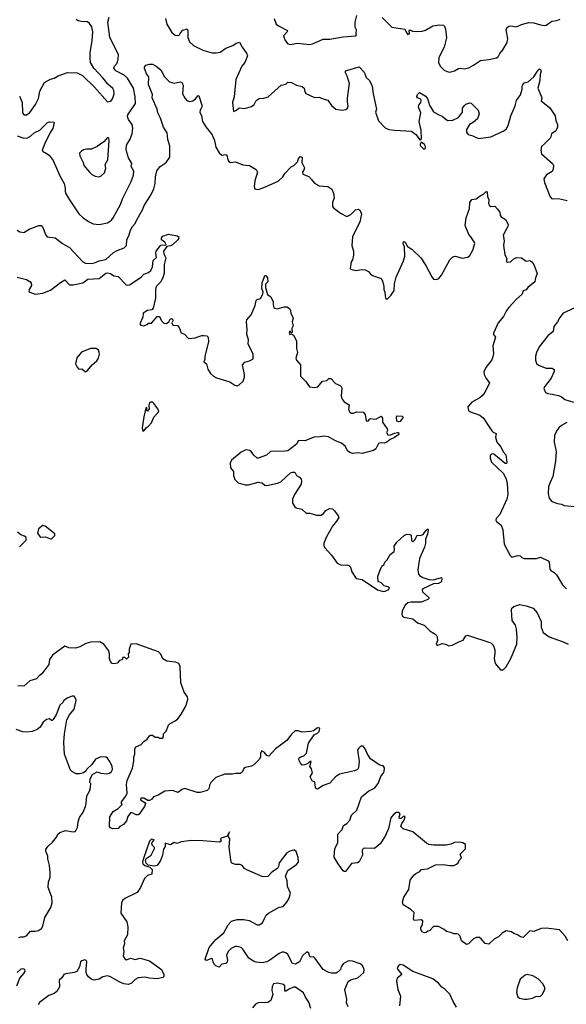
# Model space of a CAD drawing. Extents: x 2086813 to 2278017, y 548126 to 753336.
# Tile 68 of 256: x 2167653 to 2173386, y 594431 to 604753. Entities that reach past the tile are written whole.
import ezdxf

# ---------------------------------------------------------------- set-up
doc = ezdxf.new("R2010")
doc.units = 0

msp = doc.modelspace()

# ---------------------------------------------------------------- linework, layer by layer
at = {"layer": '0CON10XD'}
for points in [[(2167625, 603536), (2167695, 603511), (2167735, 603513), (2167765, 603530), (2167805, 603565), (2167865, 603595), (2167945, 603676), (2167965, 603682), (2168010, 603680), (2168013, 603675), (2167999, 603611), (2167971, 603569), (2167915, 603455), (2167889, 603385), (2167898, 603368), (2167925, 603358), (2167962, 603332), (2168005, 603277), (2168074, 603115), (2168118, 603035), (2168131, 602985), (2168130, 602950), (2168133, 602935), (2168176, 602865), (2168275, 602717), (2168320, 602675), (2168375, 602638), (2168425, 602614), (2168485, 602604), (2168575, 602623), (2168615, 602652), (2168634, 602675), (2168711, 602815), (2168733, 602875), (2168824, 603055), (2168848, 603122), (2168849, 603165), (2168824, 603215), (2168828, 603245), (2168793, 603303), (2168773, 603373), (2168770, 603405), (2168778, 603445), (2168810, 603495), (2168832, 603555), (2168839, 603615), (2168832, 603655), (2168795, 603707), (2168783, 603737), (2168788, 603755), (2168866, 603875), (2168863, 603945), (2168848, 604035), (2168785, 604140), (2168750, 604170), (2168661, 604215), (2168641, 604245), (2168646, 604265), (2168675, 604297), (2168687, 604343), (2168690, 604385), (2168598, 604568), (2168576, 604725), (2168592, 604778)], [(2167650, 603950), (2167679, 603885), (2167682, 603782), (2167690, 603765), (2167704, 603754), (2167725, 603756), (2167761, 603779), (2167819, 603865), (2167851, 603925), (2167865, 604003), (2167914, 604095), (2167975, 604128), (2168015, 604140), (2168055, 604165), (2168155, 604199), (2168255, 604194), (2168312, 604168), (2168436, 604046), (2168575, 603890), (2168610, 603900), (2168628, 603922), (2168643, 603975), (2168640, 604010), (2168630, 604030), (2168576, 604076), (2168525, 604144), (2168429, 604245), (2168397, 604305), (2168391, 604345), (2168392, 604405), (2168414, 604535), (2168421, 604625), (2168408, 604678), (2168384, 604714), (2168365, 604730), (2168302, 604732), (2168265, 604741), (2168244, 604754)], [(2169184, 604764), (2169197, 604705), (2169248, 604618), (2169285, 604592), (2169315, 604588), (2169330, 604595), (2169338, 604615), (2169365, 604642), (2169408, 604658), (2169417, 604635), (2169415, 604565), (2169435, 604522), (2169475, 604482), (2169575, 604432), (2169673, 604407), (2169715, 604404), (2169756, 604414), (2169816, 604455), (2169889, 604481), (2169925, 604507), (2169958, 604518), (2169986, 604465), (2170032, 604402), (2170044, 604375), (2170013, 604305), (2169983, 604265), (2169921, 604125), (2169904, 603944), (2169886, 603885), (2169895, 603790), (2169926, 603804), (2169955, 603828), (2170012, 603822), (2170086, 603844), (2170111, 603865), (2170130, 603900), (2170145, 603914), (2170165, 603926), (2170215, 603931), (2170260, 603945), (2170397, 604065), (2170445, 604078), (2170465, 604098), (2170505, 604096), (2170555, 604067), (2170615, 604053), (2170637, 604035), (2170644, 603995), (2170655, 603978), (2170693, 603963), (2170745, 603937), (2170789, 603939), (2170845, 603918), (2170885, 603910), (2170925, 603852), (2170968, 603815), (2171035, 603803), (2171075, 603812), (2171091, 603825), (2171100, 603845), (2171092, 603892), (2171093, 603935), (2171114, 604085), (2171089, 604159), (2171069, 604195), (2171070, 604215), (2171215, 604257), (2171265, 604203), (2171287, 604147), (2171322, 604115), (2171351, 604055), (2171359, 603975), (2171394, 603816), (2171386, 603785), (2171415, 603692), (2171485, 603619), (2171525, 603602), (2171585, 603594), (2171764, 603584), (2171808, 603548), (2171855, 603490), (2171867, 603503), (2171864, 603595), (2171844, 603686), (2171859, 603775), (2171836, 603835), (2171839, 603855), (2171860, 603885), (2171864, 603905), (2171859, 603919), (2171825, 603934), (2171820, 603945), (2171825, 603970), (2171845, 603990), (2171905, 603953), (2171930, 603925), (2171950, 603855), (2171995, 603787), (2172048, 603755), (2172085, 603742), (2172125, 603706), (2172145, 603696), (2172195, 603698), (2172255, 603728), (2172299, 603785), (2172299, 603825), (2172315, 603850), (2172334, 603866), (2172375, 603882), (2172388, 603878), (2172461, 603805), (2172471, 603765), (2172456, 603715), (2172412, 603678), (2172371, 603655), (2172345, 603612), (2172339, 603601), (2172341, 603575), (2172358, 603548), (2172405, 603536), (2172465, 603509), (2172596, 603524), (2172725, 603584), (2172755, 603604), (2172778, 603645), (2172804, 603746), (2172849, 603851), (2172864, 603905), (2172905, 603965), (2172923, 604025), (2172922, 604055), (2172929, 604071), (2172945, 604092), (2172985, 604102), (2173047, 604153), (2173091, 604225), (2173105, 604236), (2173115, 604232), (2173123, 604215), (2173112, 604178), (2173110, 604115), (2173089, 604035), (2173126, 603945), (2173129, 603925), (2173123, 603903), (2173215, 603827), (2173255, 603767)], [(2170321, 604765), (2170344, 604705), (2170367, 604687), (2170461, 604641), (2170459, 604625), (2170419, 604585), (2170436, 604536), (2170465, 604500), (2170492, 604492), (2170565, 604508), (2170695, 604494), (2170725, 604500), (2170835, 604548), (2170905, 604550), (2171045, 604572), (2171180, 604585), (2171187, 604595), (2171182, 604605), (2171187, 604645), (2171173, 604675), (2171171, 604725), (2171190, 604795)], [(2171455, 604777), (2171555, 604676), (2171692, 604655), (2171705, 604622), (2171725, 604598), (2171740, 604605), (2171738, 604635), (2171744, 604646), (2171774, 604634), (2171815, 604628), (2171875, 604631), (2171908, 604642), (2171985, 604688), (2172055, 604700), (2172097, 604697), (2172110, 604685), (2172120, 604655), (2172128, 604562), (2172104, 604465), (2172051, 604355), (2172046, 604305), (2172062, 604265), (2172105, 604224), (2172135, 604209), (2172165, 604204), (2172215, 604218), (2172255, 604242), (2172276, 604246), (2172315, 604236), (2172365, 604248), (2172413, 604277), (2172485, 604324), (2172575, 604334), (2172655, 604354), (2172671, 604365), (2172690, 604400), (2172722, 604435), (2172766, 604515), (2172772, 604555), (2172756, 604645), (2172763, 604667), (2172785, 604684), (2172805, 604688), (2172865, 604679), (2172917, 604703), (2172995, 604722), (2173045, 604719), (2173115, 604698), (2173158, 604692), (2173175, 604697), (2173235, 604738), (2173286, 604744), (2173323, 604757)], [(2167625, 602547), (2167655, 602529), (2167695, 602523), (2167753, 602557), (2167855, 602594), (2167880, 602595), (2167896, 602576), (2167927, 602495), (2167942, 602475), (2168025, 602467), (2168102, 602405), (2168175, 602363), (2168315, 602214), (2168345, 602201), (2168405, 602198), (2168439, 602205), (2168486, 602226), (2168555, 602238), (2168638, 602312), (2168675, 602334), (2168748, 602362), (2168772, 602385), (2168777, 602445), (2168802, 602498), (2168814, 602545), (2168838, 602585), (2168865, 602616), (2168880, 602655), (2168946, 602765), (2168959, 602805), (2169027, 602913), (2169061, 602979), (2169073, 603035), (2169076, 603105), (2169092, 603168), (2169127, 603213), (2169188, 603255), (2169227, 603313), (2169228, 603428), (2169207, 603497), (2169201, 603565), (2169162, 603625), (2169130, 603720), (2169101, 603775), (2169096, 603815), (2169044, 603934), (2169045, 603970), (2169003, 604075), (2169007, 604155), (2168982, 604185), (2168962, 604245), (2168961, 604255), (2168977, 604275), (2169015, 604285), (2169045, 604285), (2169086, 604266), (2169135, 604227), (2169173, 604153), (2169225, 604101), (2169275, 604088), (2169335, 604100), (2169355, 604094), (2169367, 604065), (2169361, 603975), (2169389, 603925), (2169407, 603907), (2169435, 603896), (2169468, 603902), (2169498, 603922), (2169525, 603958), (2169533, 603953), (2169566, 603845), (2169546, 603805), (2169544, 603785), (2169560, 603745), (2169572, 603685), (2169605, 603628), (2169672, 603545), (2169695, 603488), (2169712, 603415), (2169745, 603357), (2169774, 603334), (2169815, 603339), (2169825, 603333), (2169837, 603285), (2169848, 603265), (2169865, 603257), (2169915, 603264), (2169995, 603231), (2170065, 603224), (2170133, 603183), (2170148, 603155), (2170118, 603065), (2170112, 603005), (2170120, 602980), (2170130, 602975), (2170155, 602974), (2170215, 602992), (2170365, 603059), (2170413, 603105), (2170435, 603140), (2170500, 603210), (2170528, 603225), (2170567, 603263), (2170578, 603295), (2170595, 603318), (2170615, 603310), (2170612, 603255), (2170641, 603201), (2170634, 603176), (2170621, 603159), (2170623, 603135), (2170685, 603110), (2170715, 603079), (2170745, 603040), (2170775, 603020), (2170795, 603012), (2170885, 603003), (2170926, 602975), (2170944, 602935), (2170951, 602885), (2170934, 602835), (2170934, 602795), (2170947, 602777), (2171018, 602725), (2171085, 602690), (2171125, 602709), (2171175, 602760), (2171205, 602767), (2171225, 602752), (2171239, 602715), (2171222, 602635), (2171144, 602475), (2171138, 602385), (2171153, 602325), (2171153, 602285), (2171144, 602236), (2171131, 602215), (2171118, 602145), (2171125, 602138), (2171175, 602124), (2171245, 602133), (2171275, 602130), (2171313, 602113), (2171332, 602085), (2171355, 602070), (2171445, 602038), (2171458, 602015), (2171473, 601955), (2171473, 601925), (2171483, 601895), (2171490, 601835), (2171505, 601820), (2171545, 601862), (2171580, 601915), (2171584, 601985), (2171601, 602055), (2171679, 602225), (2171692, 602275), (2171688, 602368), (2171674, 602405), (2171677, 602423), (2171685, 602428), (2171695, 602422), (2171722, 602375), (2171765, 602348), (2171861, 602255), (2171912, 602175), (2171975, 602057), (2171995, 602034), (2172025, 602028), (2172049, 602041), (2172077, 602073), (2172166, 602234), (2172192, 602265), (2172205, 602272), (2172223, 602273), (2172294, 602254), (2172355, 602264), (2172375, 602282), (2172406, 602335), (2172427, 602405), (2172421, 602425), (2172386, 602475)], [(2173255, 603767), (2173268, 603745), (2173276, 603696), (2173294, 603655), (2173294, 603625), (2173275, 603589), (2173231, 603555), (2173221, 603515), (2173159, 603451), (2173126, 603425), (2173119, 603385), (2173127, 603345), (2173242, 603245), (2173251, 603225), (2173247, 603185), (2173237, 603163), (2173180, 603125), (2173152, 603085), (2173156, 603046), (2173213, 602903), (2173230, 602880), (2173244, 602874), (2173302, 602878), (2173395, 602858)], [(2168475, 603106), (2168505, 603114), (2168544, 603146), (2168557, 603195), (2168549, 603235), (2168576, 603285), (2168592, 603485), (2168587, 603507), (2168575, 603517), (2168536, 603474), (2168466, 603424), (2168405, 603394), (2168355, 603394), (2168323, 603387), (2168301, 603375), (2168281, 603355), (2168284, 603325), (2168320, 603255), (2168327, 603225), (2168385, 603154), (2168410, 603130), (2168445, 603111), (2168475, 603106)], [(2171895, 603392), (2171910, 603405), (2171908, 603425), (2171898, 603445), (2171865, 603470), (2171853, 603447), (2171854, 603434), (2171895, 603392)], [(2172386, 602475), (2172365, 602501), (2172325, 602595), (2172337, 602675), (2172371, 602775), (2172375, 602838), (2172395, 602869), (2172440, 602875), (2172482, 602905), (2172518, 602922), (2172545, 602952), (2172555, 602948), (2172561, 602901), (2172574, 602864), (2172572, 602825), (2172581, 602805), (2172595, 602796), (2172635, 602797), (2172666, 602766), (2172690, 602735), (2172693, 602703), (2172702, 602685), (2172747, 602657), (2172776, 602606), (2172774, 602585), (2172724, 602495), (2172733, 602435), (2172726, 602385), (2172742, 602292), (2172762, 602245), (2172758, 602235), (2172760, 602215), (2172765, 602210), (2172800, 602215), (2172835, 602247), (2172865, 602261), (2172915, 602257), (2172965, 602223), (2173005, 602228), (2173025, 602216), (2173045, 602188), (2173082, 602092), (2173063, 602047), (2173057, 602005), (2172982, 601945), (2172965, 601922), (2172935, 601910), (2172922, 601875), (2172865, 601823), (2172785, 601735), (2172760, 601705), (2172729, 601641), (2172672, 601575), (2172624, 601465), (2172624, 601454), (2172643, 601423), (2172616, 601334), (2172621, 601255), (2172615, 601220), (2172604, 601186), (2172543, 601105), (2172523, 601063), (2172524, 601034), (2172545, 600990), (2172582, 600945), (2172531, 600845), (2172505, 600810), (2172481, 600789), (2172395, 600744), (2172353, 600695), (2172362, 600655), (2172372, 600645), (2172478, 600608), (2172518, 600575), (2172563, 600505), (2172605, 600442), (2172619, 600429), (2172652, 600415), (2172644, 600375), (2172658, 600325), (2172700, 600275), (2172723, 600223), (2172752, 600192), (2172762, 600115), (2172760, 600100), (2172745, 600100), (2172625, 600199), (2172605, 600202), (2172588, 600185), (2172588, 600155), (2172603, 600115), (2172725, 599999), (2172751, 599945), (2172767, 599893), (2172773, 599775), (2172763, 599727), (2172688, 599565), (2172650, 599525), (2172646, 599505), (2172653, 599493), (2172704, 599454), (2172721, 599405), (2172734, 599255), (2172796, 599136), (2172815, 599120), (2172875, 599136), (2172902, 599132), (2172920, 599115), (2172945, 599106), (2173074, 599104), (2173115, 599119), (2173195, 599081), (2173206, 599065), (2173215, 598992), (2173228, 598975), (2173258, 598958), (2173285, 598932), (2173345, 598828), (2173387, 598787)], [(2167628, 602055), (2167725, 602029), (2167759, 602009), (2167772, 601992), (2167778, 601965), (2167753, 601925), (2167750, 601905), (2167758, 601895), (2167815, 601876), (2167895, 601885), (2167975, 601918), (2168082, 601998), (2168125, 602024), (2168175, 601973), (2168214, 601974), (2168315, 601995), (2168367, 602033), (2168485, 602040), (2168555, 602094), (2168575, 602099), (2168605, 602091), (2168639, 602069), (2168685, 602059), (2168771, 601975), (2168785, 601969), (2168805, 601972), (2168927, 602055), (2168954, 602086), (2169005, 602102), (2169028, 602125), (2169047, 602163), (2169052, 602228), (2169089, 602261), (2169082, 602305), (2169086, 602325), (2169135, 602388), (2169189, 602391), (2169175, 602422), (2169142, 602445), (2169142, 602465), (2169154, 602485), (2169215, 602506), (2169305, 602488), (2169322, 602475), (2169319, 602455), (2169310, 602445), (2169257, 602393), (2169235, 602382), (2169196, 602374), (2169163, 602325), (2169165, 602298), (2169186, 602255), (2169167, 602185), (2169170, 602095), (2169153, 602045), (2169129, 602001), (2169084, 601955), (2169077, 601925), (2169076, 601835), (2169052, 601728), (2169039, 601711), (2168995, 601704), (2168949, 601675), (2168946, 601634), (2168914, 601565), (2168925, 601551), (2168955, 601543), (2168998, 601562), (2169005, 601570), (2169037, 601573), (2169095, 601640), (2169115, 601640), (2169127, 601627), (2169140, 601595), (2169165, 601570), (2169192, 601568), (2169216, 601584), (2169232, 601615), (2169245, 601622), (2169257, 601615), (2169260, 601595), (2169250, 601575), (2169261, 601551), (2169308, 601548), (2169327, 601527), (2169345, 601470), (2169380, 601455), (2169425, 601410), (2169495, 601418), (2169522, 601428), (2169565, 601442), (2169585, 601442), (2169615, 601440), (2169630, 601425), (2169632, 601375), (2169596, 601225), (2169596, 601194), (2169583, 601165), (2169614, 601144), (2169628, 601088), (2169653, 601045), (2169687, 601015), (2169718, 600998), (2169856, 600956), (2169910, 600920), (2169935, 600916), (2169956, 600924), (2169996, 600965), (2170010, 601005), (2170011, 601035), (2169990, 601135), (2170015, 601162), (2170064, 601176), (2170097, 601193), (2170102, 601205), (2170102, 601245), (2170050, 601355), (2170054, 601395), (2170037, 601455), (2170040, 601505), (2170031, 601585), (2170037, 601605), (2170081, 601659), (2170123, 601755), (2170135, 601808), (2170145, 601820), (2170180, 601830), (2170205, 601875), (2170207, 601895), (2170192, 601935), (2170196, 601994), (2170220, 602060), (2170225, 602070), (2170235, 602072), (2170251, 602045), (2170256, 602004), (2170230, 601980), (2170231, 601945), (2170252, 601872), (2170286, 601846), (2170312, 601795), (2170310, 601765), (2170317, 601737), (2170328, 601728), (2170355, 601723), (2170427, 601743), (2170455, 601743), (2170482, 601725), (2170492, 601705), (2170498, 601678), (2170523, 601625), (2170511, 601585), (2170520, 601545), (2170506, 601515), (2170512, 601478), (2170505, 601470), (2170485, 601490), (2170480, 601465), (2170485, 601452), (2170505, 601460), (2170525, 601444), (2170557, 601387), (2170558, 601305), (2170568, 601265), (2170550, 601205), (2170558, 601185), (2170600, 601135), (2170600, 601015), (2170652, 600965), (2170694, 600904), (2170745, 600898), (2170780, 600905), (2170830, 600965), (2170875, 600969), (2170895, 600990), (2170915, 600990), (2170965, 600940), (2171015, 600918), (2171026, 600906), (2171031, 600895), (2171026, 600806), (2171037, 600775), (2171055, 600748), (2171110, 600715), (2171101, 600665), (2171115, 600638), (2171135, 600628), (2171155, 600628), (2171187, 600643), (2171255, 600639), (2171278, 600615), (2171288, 600548), (2171295, 600543), (2171313, 600547), (2171322, 600565), (2171335, 600572), (2171375, 600564), (2171395, 600567), (2171445, 600598), (2171460, 600575), (2171458, 600535), (2171508, 600465), (2171510, 600445), (2171502, 600425), (2171515, 600400), (2171535, 600397), (2171585, 600420), (2171615, 600427), (2171628, 600425), (2171630, 600405), (2171585, 600372), (2171538, 600352), (2171505, 600324), (2171475, 600313), (2171445, 600318), (2171415, 600310), (2171388, 600255), (2171365, 600236), (2171245, 600206), (2171205, 600211), (2171145, 600204), (2171115, 600214), (2171092, 600232), (2171069, 600279), (2171027, 600315), (2170967, 600337), (2170891, 600381), (2170845, 600388), (2170805, 600379), (2170742, 600378), (2170645, 600337), (2170578, 600342), (2170558, 600302), (2170466, 600234), (2170435, 600228), (2170285, 600227), (2170241, 600189), (2170155, 600156), (2170145, 600157), (2170108, 600188), (2170082, 600225), (2170067, 600237), (2170025, 600242), (2169975, 600220), (2169873, 600137), (2169861, 600105), (2169864, 600055), (2169896, 600015), (2169896, 599975), (2169911, 599931), (2169945, 599897), (2170018, 599878), (2170054, 599876), (2170156, 599906), (2170195, 599896), (2170224, 599874), (2170245, 599871), (2170357, 599893), (2170392, 599908), (2170495, 600003), (2170515, 600010), (2170539, 600009), (2170557, 599975), (2170588, 599958), (2170606, 599936), (2170610, 599915), (2170604, 599885), (2170534, 599775), (2170516, 599725), (2170516, 599685), (2170540, 599645), (2170554, 599634), (2170611, 599621), (2170658, 599578), (2170695, 599578), (2170765, 599558), (2170815, 599560), (2170838, 599575), (2170865, 599607), (2170903, 599627), (2170933, 599625), (2170956, 599605), (2170995, 599552), (2171000, 599535), (2170976, 599495), (2170934, 599445), (2170870, 599330), (2170842, 599265), (2170842, 599242), (2170854, 599215), (2170925, 599139), (2170984, 599054), (2171025, 599036), (2171085, 599039), (2171105, 599031), (2171124, 599014), (2171136, 598966), (2171182, 598895), (2171245, 598886), (2171405, 598775), (2171465, 598759), (2171485, 598762), (2171525, 598781), (2171531, 598795), (2171524, 598805), (2171475, 598819), (2171445, 598851), (2171413, 598865), (2171411, 598915), (2171429, 598975), (2171453, 599025), (2171472, 599038), (2171483, 599065), (2171508, 599092), (2171540, 599145), (2171581, 599179), (2171586, 599195), (2171581, 599235), (2171608, 599275), (2171685, 599346), (2171715, 599359), (2171747, 599357), (2171758, 599348), (2171762, 599292), (2171775, 599280), (2171802, 599305), (2171822, 599348), (2171855, 599346), (2171885, 599356), (2171915, 599400), (2171935, 599417), (2171939, 599405), (2171934, 599374), (2171911, 599305), (2171910, 599265), (2171900, 599225), (2171846, 599105), (2171830, 598985), (2171835, 598940), (2171848, 598925), (2171881, 598905), (2171945, 598885), (2171995, 598881), (2172076, 598906), (2172082, 598892), (2172079, 598865), (2172071, 598855), (2172046, 598844), (2171995, 598838), (2171883, 598787), (2171876, 598775), (2171879, 598755), (2171943, 598695), (2171944, 598685), (2171933, 598675), (2171863, 598647), (2171754, 598646), (2171725, 598639), (2171696, 598615), (2171678, 598585), (2171666, 598554), (2171662, 598522), (2171664, 598505), (2171681, 598491), (2171775, 598471), (2171825, 598431), (2171895, 598406), (2171956, 598345), (2171999, 598319), (2172020, 598305), (2172033, 598283), (2172034, 598246), (2172023, 598205), (2172032, 598192), (2172085, 598212), (2172118, 598208), (2172155, 598189), (2172188, 598195), (2172265, 598236), (2172305, 598249), (2172334, 598295), (2172349, 598301), (2172595, 598221), (2172619, 598195), (2172636, 598146), (2172638, 598115), (2172629, 598055), (2172640, 598005), (2172695, 597938), (2172725, 597938), (2172755, 597970), (2172804, 598055), (2172866, 598206), (2172871, 598275), (2172865, 598365), (2172854, 598404), (2172820, 598455), (2172813, 598565)], [(2173475, 601732), (2173354, 601676), (2173318, 601632), (2173294, 601586), (2173256, 601535), (2173249, 601485), (2173191, 601439), (2173101, 601325), (2173072, 601265), (2173062, 601225), (2173062, 601185), (2173075, 601148), (2173095, 601131), (2173175, 601101), (2173238, 601098), (2173260, 601085), (2173259, 601065), (2173229, 600995), (2173157, 600905), (2173151, 600885), (2173167, 600845), (2173193, 600833), (2173237, 600827), (2173304, 600814), (2173332, 600802), (2173372, 600772), (2173462, 600742)], [(2168345, 601063), (2168365, 601076), (2168414, 601135), (2168463, 601177), (2168481, 601205), (2168491, 601245), (2168488, 601268), (2168479, 601289), (2168455, 601305), (2168396, 601306), (2168302, 601268), (2168251, 601209), (2168239, 601145), (2168255, 601109), (2168275, 601088), (2168305, 601091), (2168345, 601063)], [(2168945, 600440), (2168955, 600442), (2168982, 600478), (2169005, 600490), (2169036, 600525), (2169061, 600585), (2169111, 600645), (2169102, 600675), (2169061, 600731), (2169045, 600743), (2169028, 600742), (2169012, 600728), (2169006, 600705), (2169010, 600675), (2168995, 600648), (2168988, 600655), (2168987, 600687), (2168975, 600680), (2168955, 600590), (2168939, 600475), (2168945, 600440)], [(2171625, 600536), (2171610, 600545), (2171604, 600586), (2171609, 600601), (2171665, 600598), (2171676, 600586), (2171645, 600541), (2171625, 600536)], [(2173391, 600529), (2173335, 600500), (2173307, 600473), (2173286, 600445), (2173264, 600395), (2173259, 600325), (2173279, 600225), (2173274, 600125), (2173246, 599965), (2173212, 599895), (2173200, 599855), (2173196, 599785), (2173206, 599736), (2173235, 599703), (2173295, 599680), (2173335, 599673), (2173365, 599659), (2173585, 599638)], [(2167652, 599228), (2167720, 599295), (2167720, 599325), (2167705, 599340), (2167665, 599352), (2167631, 599381)], [(2167975, 599310), (2167985, 599312), (2168020, 599345), (2168022, 599362), (2167920, 599445), (2167895, 599452), (2167850, 599415), (2167841, 599371), (2167864, 599334), (2167875, 599328), (2167925, 599330), (2167975, 599310)], [(2172813, 598565), (2172816, 598585), (2172835, 598603), (2172898, 598622), (2172965, 598609), (2173038, 598585), (2173080, 598535), (2173123, 598445), (2173122, 598385), (2173145, 598328), (2173205, 598284), (2173355, 598232), (2173407, 598207)], [(2171347, 596683), (2171378, 596702), (2171414, 596745), (2171445, 596825), (2171465, 596849), (2171477, 596873), (2171479, 596909), (2171465, 596932), (2171445, 596933), (2171425, 596942), (2171333, 597005), (2171299, 597059), (2171278, 597108), (2171255, 597137), (2171232, 597138), (2171205, 597112), (2171196, 597094), (2171213, 596975), (2171206, 596914), (2171196, 596894), (2171165, 596879), (2171006, 596844), (2170965, 596816), (2170905, 596751), (2170835, 596724), (2170775, 596687), (2170765, 596689), (2170755, 596704), (2170749, 596759), (2170720, 596775), (2170700, 596815), (2170723, 596857), (2170715, 596900), (2170698, 596925), (2170712, 596975), (2170698, 596975), (2170676, 596954), (2170645, 596940), (2170615, 596938), (2170598, 596958), (2170580, 596995), (2170586, 597014), (2170603, 597027), (2170635, 597037), (2170663, 597065), (2170682, 597168), (2170740, 597255), (2170778, 597275), (2170795, 597292), (2170800, 597325), (2170775, 597328), (2170735, 597299), (2170705, 597290), (2170615, 597283), (2170575, 597298), (2170543, 597297), (2170505, 597262), (2170455, 597197), (2170335, 597110), (2170265, 597032), (2170245, 597040), (2170216, 597076), (2170193, 597087), (2170178, 597065), (2170178, 597025), (2170168, 597002), (2170109, 596941), (2170085, 596929), (2170022, 596915), (2170005, 596902), (2169986, 596865), (2169965, 596849), (2169915, 596852), (2169885, 596844), (2169806, 596844), (2169710, 596810), (2169659, 596755), (2169643, 596727), (2169640, 596700), (2169633, 596685), (2169618, 596672), (2169545, 596650), (2169515, 596653), (2169385, 596692), (2169355, 596684), (2169315, 596652), (2169255, 596674), (2169175, 596664), (2169107, 596623), (2169058, 596605), (2169040, 596580), (2169015, 596566), (2168998, 596568), (2168955, 596592), (2168928, 596592), (2168920, 596585), (2168920, 596575), (2168966, 596546), (2168972, 596535), (2168961, 596505), (2168905, 596424), (2168895, 596416), (2168875, 596417), (2168825, 596442), (2168815, 596438), (2168789, 596401), (2168773, 596355), (2168743, 596315), (2168704, 596296), (2168685, 596273), (2168625, 596270), (2168605, 596280), (2168594, 596295), (2168597, 596395), (2168635, 596452), (2168686, 596484), (2168728, 596525), (2168720, 596535), (2168722, 596555), (2168768, 596612), (2168779, 596645), (2168774, 596735), (2168782, 596778), (2168836, 596905), (2168851, 596979), (2168851, 597025), (2168862, 597055), (2168860, 597105), (2168871, 597129), (2168928, 597155), (2168955, 597187), (2168989, 597211), (2169014, 597246), (2169025, 597252), (2169045, 597252), (2169075, 597232), (2169105, 597230), (2169115, 597220), (2169155, 597220), (2169162, 597245), (2169160, 597265), (2169188, 597295), (2169214, 597356), (2169232, 597375), (2169285, 597402), (2169312, 597425), (2169348, 597472), (2169394, 597556), (2169417, 597625), (2169413, 597655), (2169377, 597705), (2169342, 597802), (2169337, 597973), (2169323, 598003), (2169289, 598019), (2169195, 598028), (2169154, 598054), (2169135, 598100), (2169110, 598125), (2168875, 598211), (2168820, 598205), (2168800, 598155), (2168802, 598118), (2168790, 598105), (2168795, 598070), (2168775, 598050), (2168757, 598067), (2168735, 598068), (2168728, 598042), (2168700, 598035), (2168674, 598006), (2168645, 597999), (2168622, 598005), (2168604, 598025), (2168596, 598056), (2168596, 598106), (2168587, 598135), (2168536, 598206), (2168492, 598232), (2168395, 598229), (2168348, 598212), (2168285, 598178), (2168240, 598165), (2168169, 598169), (2168125, 598187), (2167998, 598092), (2167964, 598045), (2167960, 597995), (2167886, 597894), (2167858, 597875), (2167828, 597842), (2167759, 597821), (2167695, 597767), (2167635, 597768)], [(2167645, 595130), (2167665, 595140), (2167695, 595140), (2167725, 595149), (2167765, 595198), (2167815, 595198), (2167850, 595205), (2167883, 595227), (2167895, 595250), (2167918, 595342), (2167980, 595445), (2167992, 595495), (2167989, 595555), (2167953, 595655), (2167954, 595715), (2167973, 595765), (2167974, 595814), (2167966, 595885), (2167947, 595955), (2167947, 595985), (2167927, 596037), (2167928, 596055), (2167947, 596085), (2167998, 596132), (2168039, 596185), (2168053, 596215), (2168075, 596234), (2168135, 596254), (2168215, 596238), (2168235, 596244), (2168246, 596255), (2168261, 596285), (2168265, 596345), (2168279, 596391), (2168318, 596445), (2168344, 596505), (2168352, 596535), (2168356, 596615), (2168384, 596665), (2168396, 596705), (2168398, 596745), (2168390, 596755), (2168392, 596795), (2168415, 596840), (2168465, 596868), (2168504, 596854), (2168565, 596846), (2168595, 596854), (2168615, 596871), (2168625, 596892), (2168622, 596925), (2168600, 596975), (2168575, 597013), (2168561, 597021), (2168505, 597026), (2168448, 597002), (2168408, 596945), (2168358, 596895), (2168346, 596874), (2168322, 596858), (2168282, 596848), (2168245, 596848), (2168201, 596871), (2168186, 596886), (2168122, 597055), (2168117, 597175), (2168124, 597266), (2168147, 597415), (2168174, 597466), (2168226, 597525), (2168244, 597615), (2168241, 597635), (2168225, 597662), (2168205, 597663), (2168158, 597645), (2168121, 597619), (2168106, 597594), (2168074, 597566), (2168034, 597465), (2168005, 597417), (2167995, 597408), (2167985, 597408), (2167964, 597424), (2167935, 597416), (2167900, 597390), (2167869, 597335), (2167838, 597312), (2167785, 597291), (2167725, 597283), (2167685, 597289), (2167615, 597311)], [(2173402, 595095), (2173374, 595144), (2173315, 595212), (2173175, 595230), (2173124, 595226), (2173045, 595193), (2173005, 595202), (2172935, 595131), (2172905, 595137), (2172875, 595159), (2172835, 595172), (2172810, 595190), (2172755, 595201), (2172713, 595177), (2172675, 595137), (2172633, 595117), (2172575, 595060), (2172535, 595068), (2172495, 595118), (2172475, 595130), (2172445, 595133), (2172413, 595117), (2172362, 595065), (2172338, 595058), (2172286, 595096), (2172273, 595145), (2172252, 595165), (2172235, 595171), (2172205, 595169), (2172185, 595180), (2172130, 595195), (2172105, 595217), (2172045, 595246), (2171994, 595246), (2171956, 595204), (2171933, 595197), (2171917, 595183), (2171895, 595182), (2171875, 595192), (2171860, 595215), (2171860, 595235), (2171877, 595263), (2171880, 595305), (2171865, 595318), (2171791, 595311), (2171782, 595325), (2171790, 595395), (2171754, 595424), (2171675, 595474), (2171669, 595505), (2171681, 595555), (2171736, 595634), (2171748, 595732), (2171786, 595785), (2171807, 595803), (2171850, 595825), (2171865, 595846), (2171929, 595851), (2172015, 595892), (2172095, 595898), (2172165, 595887), (2172205, 595888), (2172235, 595900), (2172249, 595911), (2172260, 595925), (2172260, 595935), (2172288, 595965), (2172272, 596005), (2172328, 596062), (2172330, 596105), (2172300, 596125), (2172265, 596130), (2172215, 596128), (2172175, 596111), (2172125, 596101), (2171995, 596101), (2171945, 596108), (2171921, 596121), (2171775, 596240), (2171675, 596272), (2171650, 596295), (2171660, 596325), (2171687, 596363), (2171695, 596400), (2171675, 596400), (2171655, 596380), (2171638, 596378), (2171634, 596394), (2171643, 596425), (2171636, 596436), (2171625, 596443), (2171605, 596443), (2171577, 596425), (2171547, 596385), (2171521, 596275), (2171488, 596195), (2171434, 596115), (2171375, 596066), (2171275, 596069), (2171256, 596064), (2171244, 596044), (2171250, 595995), (2171212, 595925), (2171195, 595914), (2171135, 595906), (2171070, 595825), (2171055, 595822), (2171045, 595830), (2170992, 595905), (2170953, 595975), (2170960, 596065), (2170990, 596125), (2170989, 596215), (2171034, 596265), (2171051, 596305), (2171085, 596326), (2171115, 596363), (2171133, 596415), (2171188, 596465), (2171237, 596605), (2171315, 596669), (2171347, 596683)], [(2171100, 594405), (2171081, 594445), (2171084, 594484), (2171064, 594585), (2171098, 594672), (2171122, 594688), (2171200, 594710), (2171261, 594765), (2171266, 594795), (2171257, 594825), (2171245, 594843), (2171225, 594855), (2171145, 594883), (2171115, 594887), (2171095, 594883), (2171046, 594855), (2171026, 594825), (2171019, 594795), (2170995, 594770), (2170971, 594759), (2170925, 594759), (2170895, 594766), (2170835, 594797), (2170753, 594913), (2170735, 594929), (2170705, 594927), (2170695, 594932), (2170685, 594968), (2170665, 594983), (2170621, 594939), (2170588, 594875), (2170545, 594851), (2170515, 594859), (2170464, 594954), (2170445, 594971), (2170425, 594978), (2170405, 594977), (2170375, 594965), (2170276, 594895), (2170244, 594876), (2170195, 594867), (2170135, 594872), (2170105, 594882), (2170055, 594915), (2169995, 595010), (2169975, 595026), (2169935, 595038), (2169914, 595036), (2169872, 595018), (2169838, 594985), (2169822, 594945), (2169831, 594895), (2169828, 594872), (2169815, 594858), (2169775, 594852), (2169745, 594822), (2169710, 594835), (2169697, 594847), (2169683, 594873), (2169675, 594908), (2169662, 594912), (2169615, 594892), (2169604, 594894), (2169598, 594905), (2169642, 595028), (2169710, 595110), (2169795, 595182), (2169841, 595265), (2169875, 595302), (2169935, 595319), (2170005, 595321), (2170059, 595309), (2170145, 595266), (2170165, 595264), (2170201, 595285), (2170221, 595329), (2170240, 595365), (2170264, 595386), (2170375, 595448), (2170415, 595456), (2170455, 595502), (2170481, 595545), (2170493, 595595), (2170462, 595665), (2170458, 595725), (2170440, 595775), (2170465, 595833), (2170555, 595898), (2170577, 595923), (2170575, 595970), (2170554, 596034), (2170537, 596047), (2170525, 596048), (2170485, 596038), (2170455, 596020), (2170373, 595915), (2170367, 595875), (2170356, 595854), (2170297, 595815), (2170255, 595772), (2170205, 595768), (2170035, 595840), (2170010, 595855), (2169986, 595886), (2169967, 595897), (2169915, 595896), (2169886, 595906), (2169876, 595916), (2169867, 595945), (2169850, 596080), (2169858, 596165), (2169840, 596195), (2169840, 596210), (2169847, 596213), (2169855, 596240), (2169830, 596195), (2169767, 596173), (2169760, 596165), (2169767, 596143), (2169748, 596132), (2169574, 596146), (2169455, 596148), (2169345, 596134), (2169305, 596116), (2169275, 596126), (2169235, 596104), (2169178, 596122), (2169179, 596085), (2169161, 596059), (2169150, 595995), (2169131, 595939), (2169095, 595885), (2169065, 595878), (2169001, 595891), (2168980, 595910), (2168973, 595937), (2168980, 595960), (2169033, 595995), (2169068, 596065), (2169067, 596075), (2169046, 596096), (2169038, 596115), (2169041, 596129), (2169063, 596155), (2169035, 596164), (2169015, 596141), (2168952, 595958), (2168940, 595925), (2168943, 595905), (2168965, 595888), (2169018, 595868), (2169042, 595845), (2169038, 595795), (2168995, 595782), (2168961, 595749), (2168920, 595655), (2168886, 595605), (2168755, 595539), (2168732, 595518), (2168721, 595495), (2168713, 595385), (2168777, 595297), (2168789, 595245), (2168785, 595158), (2168749, 595095), (2168753, 595065), (2168740, 595025), (2168746, 594985), (2168740, 594935), (2168755, 594908), (2168775, 594899), (2168815, 594916), (2168865, 594900), (2168915, 594914), (2169015, 594886), (2169142, 594795), (2169166, 594744), (2169166, 594724), (2169155, 594712), (2169095, 594700), (2169014, 594704), (2168965, 594717), (2168895, 594710), (2168865, 594692), (2168826, 594654), (2168795, 594638), (2168746, 594646), (2168697, 594667), (2168605, 594721), (2168575, 594731), (2168525, 594719), (2168485, 594694), (2168434, 594684), (2168402, 594695), (2168375, 594718), (2168357, 594745), (2168350, 594765), (2168350, 594805), (2168358, 594875), (2168352, 594892), (2168335, 594896), (2168305, 594886), (2168292, 594875), (2168281, 594825), (2168252, 594775), (2168226, 594764), (2168138, 594752), (2168117, 594743), (2168095, 594708), (2168068, 594685), (2168072, 594615), (2168044, 594566), (2168016, 594544), (2167958, 594522), (2167860, 594450), (2167848, 594425)], [(2172235, 594401), (2172195, 594468), (2172166, 594536), (2172111, 594591), (2172081, 594611), (2172045, 594654), (2171985, 594698), (2171864, 594744), (2171775, 594776), (2171675, 594843), (2171645, 594847), (2171625, 594834), (2171614, 594815), (2171619, 594795), (2171660, 594745), (2171611, 594705), (2171604, 594675), (2171621, 594585), (2171648, 594515), (2171636, 594415)], [(2167624, 594626), (2167654, 594706), (2167697, 594753), (2167709, 594775), (2167706, 594796), (2167685, 594803), (2167665, 594798), (2167625, 594763)], [(2172945, 594484), (2172975, 594484), (2173033, 594497), (2173065, 594513), (2173115, 594516), (2173134, 594535), (2173161, 594585), (2173160, 594605), (2173142, 594642), (2173090, 594700), (2173035, 594730), (2172975, 594742), (2172954, 594736), (2172904, 594695), (2172870, 594605), (2172863, 594555), (2172879, 594509), (2172895, 594497), (2172945, 594484)], [(2170706, 594386), (2170686, 594455), (2170651, 594505), (2170630, 594550), (2170545, 594612), (2170525, 594612), (2170480, 594590), (2170445, 594568), (2170435, 594570), (2170434, 594625), (2170425, 594640), (2170355, 594654), (2170315, 594647), (2170302, 594618), (2170299, 594575), (2170307, 594535), (2170288, 594472), (2170255, 594450), (2170155, 594446), (2170125, 594432), (2170095, 594396)]]:
    msp.add_lwpolyline(points, dxfattribs=at)

doc.saveas('drawing.dxf')
